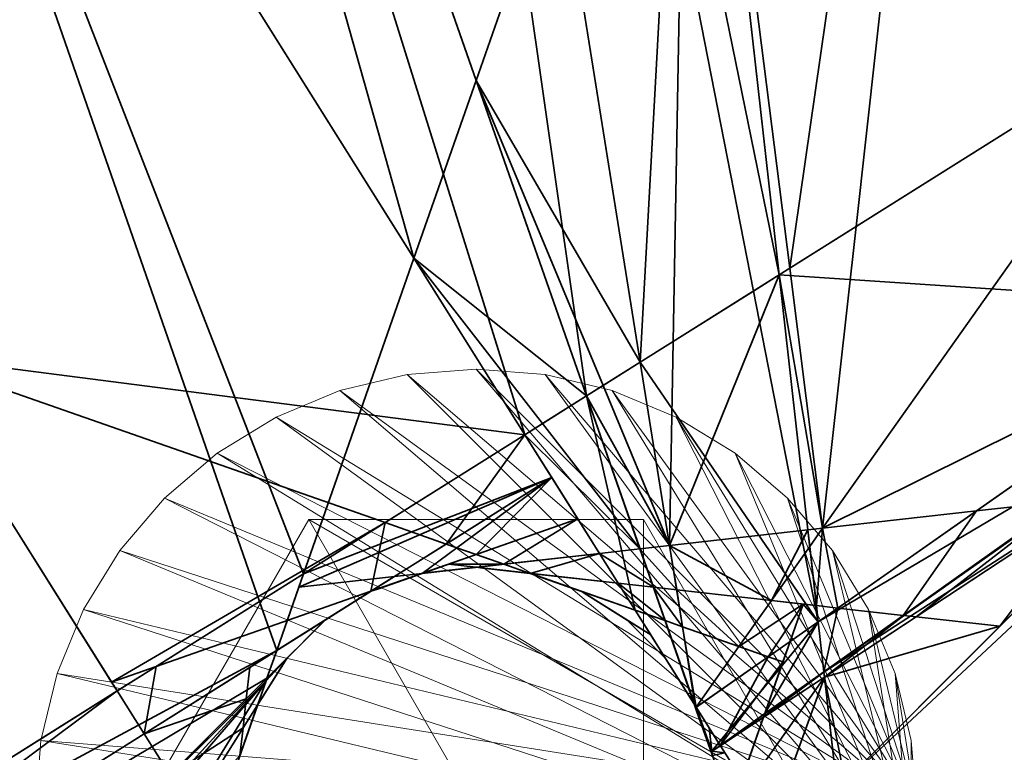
# Model space of a CAD drawing. Header units: millimetres. Extents: x -142 to 149, y -149 to 106.
# Tile 5 of 28: x -106 to -84, y -60 to -43. Entities that reach past the tile are written whole.
import ezdxf

# ---------------------------------------------------------------- set-up
doc = ezdxf.new("R2010")
doc.units = ezdxf.units.MM
for name, color, linetype, lineweight, true_color in [('M-BASE', 7, 'Continuous', 35, 0xbdc8d0), ('M-DETAIL', 7, 'Continuous', 13, 0x6c8298), ('M-HARDWARE', 7, 'Continuous', 18, 0xd1b579)]:
    doc.layers.add(name, color=color, linetype=linetype, lineweight=lineweight, true_color=true_color)

msp = doc.modelspace()

# ---------------------------------------------------------------- linework, layer by layer
at = {"layer": 'M-BASE'}
for points in [[(-89.121, -48.865, 12), (-101.5, 61, 12), (-105.08, 29.228, 12)], [(-79.485, -42.81, 12), (-101.362, 59.776, 12), (-89.121, -48.865, 12)], [(-105.08, 29.228, 12), (-109.148, -6.877, 12), (-93.494, -51.612, 12)], [(-93.494, -51.612, 12), (-92.273, -50.845, 12), (-105.08, 29.228, 12)], [(-105.08, 29.228, 12), (-89.705, -49.231, 12), (-89.121, -48.865, 12)], [(-89.705, -49.231, 12), (-105.08, 29.228, 12), (-92.273, -50.845, 12)], [(-97.41, -48.483), (-111.338, -26.317), (-109.148, -6.877)], [(-109.148, -6.877, 12), (-111.338, -26.317, 12), (-94.892, -52.491, 12)], [(-94.144, -39.148), (-96, -44.452), (-109.148, -6.877)], [(-109.148, -6.877), (-96, -44.452), (-97.41, -48.483)], [(-94.892, -52.491, 12), (-93.494, -51.612, 12), (-109.148, -6.877, 12)], [(-88.882, -48.714), (-91.173, -30.657), (-82.852, -6.877)], [(-82.852, -6.877), (-87.376, -47.768), (-88.882, -48.714)], [(-80.009, -43.139), (-87.376, -47.768), (-82.852, -6.877)], [(-100.915, -56.275), (-115.765, -65.606), (-111.338, -26.317)], [(-99.918, -55.649), (-100.915, -56.275), (-111.338, -26.317)], [(-111.338, -26.317), (-97.41, -48.483), (-99.918, -55.649)], [(-108.938, -50.683, 12), (-94.892, -52.491, 12), (-111.338, -26.317, 12)], [(-92.273, -50.845), (-94.144, -39.148), (-91.173, -30.657)], [(-91.173, -30.657), (-91.525, -50.375), (-92.273, -50.845)], [(-91.525, -50.375), (-91.173, -30.657), (-89.121, -48.865)], [(-88.882, -48.714), (-89.121, -48.865), (-91.173, -30.657)], [(-96, -44.452), (-94.144, -39.148), (-92.273, -50.845)], [(-78.039, -49.592, 12), (-79.485, -42.81, 12), (-89.121, -48.865, 12)], [(-87.376, -47.768), (-80.009, -43.139), (-88.134, -54.614)], [(-78.039, -49.592), (-88.134, -54.614), (-80.009, -43.139)], [(-115.765, -65.606, 12), (-104.147, -58.306, 12), (-113.301, -43.738, 12)], [(-97.41, -48.483), (-96, -44.452), (-93.494, -51.612)], [(-93.118, -51.376), (-93.494, -51.612), (-96, -44.452)], [(-92.273, -50.845), (-93.118, -51.376), (-96, -44.452)], [(-87.376, -47.768), (-88.134, -54.614), (-88.882, -48.714)], [(-99.918, -55.649), (-97.41, -48.483), (-94.892, -52.491)], [(-93.494, -51.612), (-94.491, -52.238), (-97.41, -48.483)], [(-94.491, -52.238), (-94.892, -52.491), (-97.41, -48.483)], [(-89.121, -48.865), (-88.882, -48.714), (-88.134, -54.614)], [(-91.608, -55.005), (-91.525, -50.375), (-89.121, -48.865)], [(-89.121, -48.865), (-88.469, -54.651), (-91.608, -55.005)], [(-89.705, -49.231, 12), (-88.234, -56.737, 12), (-89.121, -48.865, 12)], [(-88.134, -54.614), (-88.469, -54.651), (-89.121, -48.865)], [(-89.121, -48.865, 12), (-88.234, -56.737, 12), (-78.039, -49.592, 12)], [(-88.234, -56.737, 12), (-89.705, -49.231, 12), (-92.273, -50.845, 12)], [(-77.922, -50.637, 12), (-78.039, -49.592, 12), (-88.234, -56.737, 12)], [(-78.039, -49.592), (-84.644, -54.22), (-88.134, -54.614)], [(-82.651, -53.996), (-84.644, -54.22), (-78.039, -49.592)], [(-91.525, -50.375), (-91.608, -55.005), (-92.273, -50.845)], [(-98.068, -54.486, 12), (-108.938, -50.683, 12), (-104.274, -58.105, 12)], [(-108.938, -50.683, 12), (-98.068, -54.486, 12), (-94.892, -52.491, 12)], [(-88.234, -56.737, 12), (-88.107, -57.871, 12), (-77.922, -50.637, 12)], [(-77.917, -50.676, 12), (-77.922, -50.637, 12), (-88.107, -57.871, 12)], [(-88.107, -57.871, 12), (-88.106, -57.878, 12), (-77.917, -50.676, 12)], [(-77.852, -51.253, 12), (-77.917, -50.676, 12), (-88.106, -57.878, 12)], [(-92.273, -50.845, 12), (-93.494, -51.612, 12), (-91.019, -58.688, 12)], [(-93.118, -51.376), (-92.273, -50.845), (-91.608, -55.005)], [(-92.273, -50.845, 12), (-91.019, -58.688, 12), (-88.234, -56.737, 12)], [(-93.494, -51.612), (-93.118, -51.376), (-91.608, -55.005)], [(-88.106, -57.878, 12), (-88.093, -57.994, 12), (-77.852, -51.253, 12)], [(-83.911, -79, 12), (-77.852, -51.253, 12), (-88.093, -57.994, 12)], [(-77.852, -51.253), (-87.245, -65.514), (-87.806, -60.536)], [(-87.806, -60.536), (-79.817, -52.546), (-77.852, -51.253)], [(-77.852, -51.253), (-76.383, -64.29), (-87.245, -65.514)], [(-93.494, -51.612, 12), (-94.892, -52.491, 12), (-92.39, -56.473, 12)], [(-94.491, -52.238), (-93.494, -51.612), (-92.281, -55.081)], [(-91.608, -55.005), (-92.281, -55.081), (-93.494, -51.612)], [(-92.39, -56.473, 12), (-91.711, -56.711, 12), (-93.494, -51.612, 12)], [(-94.892, -52.491), (-94.491, -52.238), (-92.281, -55.081)], [(-99.918, -55.649), (-94.892, -52.491), (-94.28, -53.465)], [(-94.892, -52.491, 12), (-98.068, -54.486, 12), (-96.679, -54.972, 12)], [(-96.679, -54.972, 12), (-94.28, -53.465, 12), (-94.892, -52.491, 12)], [(-92.281, -55.081), (-93.199, -55.184), (-94.892, -52.491)], [(-94.28, -53.465), (-100.024, -55.953), (-99.918, -55.649)], [(-94.28, -53.465), (-97.852, -55.709), (-100.024, -55.953)], [(-97.224, -55.638), (-97.852, -55.709), (-94.28, -53.465)], [(-94.28, -53.465), (-93.691, -54.402), (-97.224, -55.638)], [(-94.28, -53.465, 12), (-96.679, -54.972, 12), (-96, -55.21, 12)], [(-96, -55.21, 12), (-93.691, -54.402, 12), (-94.28, -53.465, 12)], [(-81.889, -53.91), (-81.091, -53.82), (-84.11, -56.84)], [(-86.289, -56.594), (-86.307, -56.592), (-82.651, -53.996)], [(-84.644, -54.22), (-82.651, -53.996), (-86.307, -56.592)], [(-82.651, -53.996), (-82.607, -53.991), (-86.289, -56.594)], [(-86.013, -56.625), (-86.289, -56.594), (-82.607, -53.991)], [(-84.11, -56.84), (-86.013, -56.625), (-81.889, -53.91)], [(-82.607, -53.991), (-81.889, -53.91), (-86.013, -56.625)], [(-88.134, -54.614), (-84.644, -54.22), (-87.789, -56.425)], [(-86.307, -56.592), (-87.789, -56.425), (-84.644, -54.22)], [(-104.274, -58.105, 12), (-103.265, -57.752, 12), (-98.068, -54.486, 12)], [(-98.068, -54.486, 12), (-103.265, -57.752, 12), (-98.386, -56.045, 12)], [(-98.386, -56.045, 12), (-96.679, -54.972, 12), (-98.068, -54.486, 12)], [(-97.224, -55.638), (-93.691, -54.402), (-93.199, -55.184)], [(-93.691, -54.402, 12), (-96, -55.21, 12), (-95.372, -55.429, 12)], [(-95.372, -55.429, 12), (-93.199, -55.184, 12), (-93.691, -54.402, 12)], [(-89.296, -56.255), (-91.608, -55.005), (-88.469, -54.651)], [(-88.469, -54.651), (-88.427, -55.028), (-89.296, -56.255)], [(-88.469, -54.651), (-88.134, -54.614), (-88.427, -55.028)], [(-88.276, -56.37), (-88.427, -55.028), (-88.134, -54.614)], [(-88.134, -54.614), (-87.789, -56.425), (-88.276, -56.37)], [(-96.679, -54.972, 12), (-98.386, -56.045, 12), (-96, -55.21, 12)], [(-96, -55.5), (-93.199, -55.184), (-92.773, -55.864)], [(-93.199, -55.184, 12), (-95.372, -55.429, 12), (-94.776, -55.638, 12)], [(-94.776, -55.638, 12), (-92.773, -55.864, 12), (-93.199, -55.184, 12)], [(-93.199, -55.184), (-92.281, -55.081), (-91.976, -55.953)], [(-91.976, -55.953), (-92.773, -55.864), (-93.199, -55.184)], [(-92.281, -55.081), (-91.608, -55.005), (-91.446, -56.013)], [(-91.446, -56.013), (-91.976, -55.953), (-92.281, -55.081)], [(-89.296, -56.255), (-91.446, -56.013), (-91.608, -55.005)], [(-88.276, -56.37), (-89.296, -56.255), (-88.427, -55.028)], [(-95.372, -55.429, 12), (-96, -55.21, 12), (-96.628, -55.429, 12)], [(-100.915, -56.275), (-99.918, -55.649), (-100.527, -57.39)], [(-98.386, -56.045), (-97.852, -55.709), (-97.224, -55.638)], [(-97.224, -55.638, 12), (-97.369, -55.689, 12), (-98.241, -55.994)], [(-98.241, -55.994), (-97.224, -55.638), (-97.224, -55.638, 12)], [(-96.628, -55.429, 12), (-97.224, -55.638, 12), (-96, -55.5, 12)], [(-97.224, -55.638), (-97.071, -55.621), (-96.153, -55.517, 12)], [(-96.153, -55.517, 12), (-97.224, -55.638, 12), (-97.224, -55.638)], [(-96, -55.5, 12), (-96.153, -55.517, 12), (-97.071, -55.621)], [(-97.071, -55.621), (-96, -55.5), (-96, -55.5, 12)], [(-96.628, -55.429, 12), (-96, -55.5, 12), (-95.372, -55.429, 12)], [(-95.372, -55.429, 12), (-96, -55.5, 12), (-94.776, -55.638, 12)], [(-96, -55.5), (-95.847, -55.517), (-94.929, -55.621, 12)], [(-94.929, -55.621, 12), (-96, -55.5, 12), (-96, -55.5)], [(-94.776, -55.638, 12), (-94.929, -55.621, 12), (-95.847, -55.517)], [(-95.847, -55.517), (-94.776, -55.638), (-94.776, -55.638, 12)], [(-94.776, -55.638), (-92.773, -55.864), (-92.39, -56.473)], [(-94.776, -55.638), (-94.631, -55.689), (-93.759, -55.994, 12)], [(-93.759, -55.994, 12), (-94.776, -55.638, 12), (-94.776, -55.638)], [(-92.39, -56.473, 12), (-92.773, -55.864, 12), (-94.776, -55.638, 12)], [(-97.852, -55.709), (-100.527, -57.39), (-100.024, -55.953)], [(-98.386, -56.045), (-98.241, -55.994), (-97.369, -55.689, 12)], [(-97.369, -55.689, 12), (-98.386, -56.045, 12), (-98.386, -56.045)], [(-93.614, -56.045, 12), (-93.759, -55.994, 12), (-94.631, -55.689)], [(-94.631, -55.689), (-93.614, -56.045), (-93.614, -56.045, 12)], [(-92.773, -55.864), (-91.976, -55.953), (-91.711, -56.711)], [(-91.711, -56.711), (-92.39, -56.473), (-92.773, -55.864)], [(-103.535, -59.28, 12), (-98.386, -56.045, 12), (-103.265, -57.752, 12)], [(-98.386, -56.045, 12), (-98.517, -56.127, 12), (-99.299, -56.618)], [(-99.299, -56.618), (-98.386, -56.045), (-98.386, -56.045, 12)], [(-93.614, -56.045), (-92.39, -56.473), (-92.036, -57.036)], [(-93.614, -56.045), (-93.483, -56.127), (-92.701, -56.618, 12)], [(-92.701, -56.618, 12), (-93.614, -56.045, 12), (-93.614, -56.045)], [(-92.036, -57.036, 12), (-92.39, -56.473, 12), (-93.614, -56.045, 12)], [(-91.313, -56.85), (-91.711, -56.711), (-91.976, -55.953)], [(-91.976, -55.953), (-91.446, -56.013), (-91.313, -56.85)], [(-90.034, -57.297), (-91.313, -56.85), (-91.446, -56.013)], [(-91.446, -56.013), (-89.296, -56.255), (-90.034, -57.297)], [(-115.765, -65.606), (-100.915, -56.275), (-100.527, -57.39)], [(-99.429, -56.7), (-99.299, -56.618), (-98.517, -56.127, 12)], [(-98.517, -56.127, 12), (-99.429, -56.7, 12), (-99.429, -56.7)], [(-92.571, -56.7, 12), (-92.701, -56.618, 12), (-93.483, -56.127)], [(-93.483, -56.127), (-92.571, -56.7), (-92.571, -56.7, 12)], [(-90.034, -57.297), (-89.296, -56.255), (-88.578, -56.336)], [(-91.711, -56.711), (-91.045, -58.614), (-92.39, -56.473)], [(-92.39, -56.473, 12), (-91.045, -58.614, 12), (-91.711, -56.711, 12)], [(-88.578, -56.336), (-89.367, -57.531), (-90.034, -57.297)], [(-88.578, -56.336), (-88.875, -57.186), (-89.367, -57.531)], [(-88.234, -56.737), (-88.875, -57.186), (-88.578, -56.336)], [(-88.578, -56.336), (-88.276, -56.37), (-88.234, -56.737)], [(-88.276, -56.37), (-87.789, -56.425), (-88.234, -56.737)], [(-88.107, -57.871), (-88.234, -56.737), (-87.789, -56.425)], [(-87.789, -56.425), (-86.307, -56.592), (-88.107, -57.871)], [(-101.217, -58.488, 12), (-99.429, -56.7, 12), (-101.136, -57.773, 12)], [(-100.527, -57.39), (-99.429, -56.7), (-100.747, -58.017)], [(-99.429, -56.7, 12), (-99.538, -56.809, 12), (-100.191, -57.462)], [(-100.191, -57.462), (-99.429, -56.7), (-99.429, -56.7, 12)], [(-92.571, -56.7), (-92.036, -57.036), (-91.7, -57.571)], [(-92.571, -56.7), (-92.462, -56.809), (-91.809, -57.462, 12)], [(-91.809, -57.462, 12), (-92.571, -56.7, 12), (-92.571, -56.7)], [(-91.7, -57.571, 12), (-92.036, -57.036, 12), (-92.571, -56.7, 12)], [(-91.026, -58.644), (-91.045, -58.614), (-91.711, -56.711)], [(-91.711, -56.711), (-91.313, -56.85), (-91.026, -58.644)], [(-88.234, -56.737, 12), (-91.019, -58.688, 12), (-90.668, -59.69, 12)], [(-90.668, -59.69, 12), (-88.107, -57.871, 12), (-88.234, -56.737, 12)], [(-89.448, -58.823), (-88.875, -57.186), (-88.234, -56.737)], [(-88.234, -56.737), (-88.107, -57.871), (-89.448, -58.823)], [(-88.106, -57.878), (-88.107, -57.871), (-86.307, -56.592)], [(-86.307, -56.592), (-86.289, -56.594), (-88.106, -57.878)], [(-88.093, -57.994), (-88.106, -57.878), (-86.289, -56.594)], [(-86.289, -56.594), (-86.013, -56.625), (-88.093, -57.994)], [(-88.093, -57.994), (-86.013, -56.625), (-84.11, -56.84)], [(-100.3, -57.571), (-100.191, -57.462), (-99.538, -56.809, 12)], [(-99.538, -56.809, 12), (-100.3, -57.571, 12), (-100.3, -57.571)], [(-91.7, -57.571, 12), (-91.809, -57.462, 12), (-92.462, -56.809)], [(-92.462, -56.809), (-91.7, -57.571), (-91.7, -57.571, 12)], [(-91.008, -58.673), (-91.026, -58.644), (-91.313, -56.85)], [(-91.313, -56.85), (-90.034, -57.297), (-91.008, -58.673)], [(-84.11, -56.84), (-87.806, -60.536), (-88.093, -57.994)], [(-89.367, -57.531), (-88.875, -57.186), (-89.036, -57.646)], [(-100.527, -57.39), (-115.93, -67.068), (-115.765, -65.606)], [(-115.93, -67.068), (-100.527, -57.39), (-100.747, -58.017)], [(-91.004, -58.678), (-91.008, -58.673), (-90.034, -57.297)], [(-90.034, -57.297), (-89.367, -57.531), (-91.004, -58.678)], [(-101.291, -59.148, 12), (-100.3, -57.571, 12), (-101.217, -58.488, 12)], [(-100.3, -57.571), (-100.955, -58.614), (-100.769, -58.081)], [(-100.3, -57.571, 12), (-100.382, -57.701, 12), (-100.873, -58.483)], [(-100.873, -58.483), (-100.3, -57.571), (-100.3, -57.571, 12)], [(-100.747, -58.017), (-100.3, -57.571), (-100.769, -58.081)], [(-91.7, -57.571), (-91.618, -57.701), (-91.127, -58.483, 12)], [(-91.127, -58.483, 12), (-91.7, -57.571, 12), (-91.7, -57.571)], [(-90.461, -59.543), (-91.004, -58.678), (-89.367, -57.531)], [(-90.461, -59.543), (-89.367, -57.531), (-89.036, -57.646)], [(-89.036, -57.646), (-89.448, -58.823), (-90.461, -59.543)], [(-104.147, -58.306, 12), (-103.265, -57.752, 12), (-104.274, -58.105, 12)], [(-103.265, -57.752, 12), (-104.147, -58.306, 12), (-103.535, -59.28, 12)], [(-101.217, -58.488, 12), (-101.136, -57.773, 12), (-103.535, -59.28, 12)], [(-100.955, -58.614), (-100.873, -58.483), (-100.382, -57.701, 12)], [(-100.382, -57.701, 12), (-100.955, -58.614, 12), (-100.955, -58.614)], [(-91.045, -58.614, 12), (-91.127, -58.483, 12), (-91.618, -57.701)], [(-91.618, -57.701), (-91.045, -58.614), (-91.045, -58.614, 12)], [(-88.107, -57.871, 12), (-90.668, -59.69, 12), (-88.106, -57.878, 12)], [(-88.106, -57.878, 12), (-90.668, -59.69, 12), (-88.093, -57.994, 12)], [(-88.106, -57.878), (-88.093, -57.994), (-89.477, -58.906)], [(-89.477, -58.906), (-89.45, -58.829), (-88.106, -57.878)], [(-88.107, -57.871), (-88.106, -57.878), (-89.45, -58.829)], [(-89.45, -58.829), (-89.448, -58.823), (-88.107, -57.871)], [(-100.769, -58.081), (-108.858, -71.191), (-117.041, -76.926)], [(-117.041, -76.926), (-116.893, -75.621), (-100.769, -58.081)], [(-100.769, -58.081), (-116.893, -75.621), (-116.709, -73.979)], [(-100.747, -58.017), (-116.709, -73.979), (-115.93, -67.068)], [(-116.709, -73.979), (-100.747, -58.017), (-100.769, -58.081)], [(-100.769, -58.081), (-100.955, -58.614), (-108.858, -71.191)], [(-88.093, -57.994, 12), (-90.668, -59.69, 12), (-86.588, -71.351, 12)], [(-88.093, -57.994), (-89.707, -62.436), (-90.21, -61)], [(-90.21, -61), (-89.477, -58.906), (-88.093, -57.994)], [(-88.093, -57.994), (-87.806, -60.536), (-89.707, -62.436)], [(-88.093, -57.994, 12), (-86.588, -71.351, 12), (-83.911, -79, 12)], [(-104.147, -58.306, 12), (-115.765, -65.606, 12), (-115.93, -67.068, 12)], [(-115.93, -67.068, 12), (-103.535, -59.28, 12), (-104.147, -58.306, 12)], [(-103.535, -59.28, 12), (-102.947, -60.217, 12), (-101.217, -58.488, 12)], [(-101.291, -59.148, 12), (-101.217, -58.488, 12), (-102.947, -60.217, 12)], [(-100.955, -58.614), (-104.219, -67.94), (-108.858, -71.191)], [(-100.955, -58.614, 12), (-101.291, -59.148, 12), (-101.362, -59.776, 12)], [(-101.362, -59.776), (-101.311, -59.631), (-101.006, -58.759, 12)], [(-101.006, -58.759, 12), (-101.362, -59.776, 12), (-101.362, -59.776)], [(-100.955, -58.614, 12), (-101.006, -58.759, 12), (-101.311, -59.631)], [(-101.311, -59.631), (-100.955, -58.614), (-100.955, -58.614, 12)], [(-91.019, -58.688), (-91.045, -58.614), (-91.026, -58.644)], [(-91.045, -58.614), (-90.994, -58.759), (-90.689, -59.631, 12)], [(-90.689, -59.631, 12), (-91.045, -58.614, 12), (-91.045, -58.614)], [(-91.019, -58.688), (-91.026, -58.644), (-91.008, -58.673)], [(-91.004, -58.678), (-91.019, -58.688), (-91.008, -58.673)], [(-90.649, -59.676), (-91.019, -58.688), (-91.004, -58.678)], [(-90.649, -59.676), (-90.668, -59.69), (-91.019, -58.688)], [(-91.004, -58.678), (-90.709, -59.148), (-90.649, -59.676)], [(-90.638, -59.776, 12), (-90.689, -59.631, 12), (-90.994, -58.759)], [(-90.994, -58.759), (-90.638, -59.776), (-90.638, -59.776, 12)], [(-89.448, -58.823), (-89.45, -58.829), (-90.461, -59.543)], [(-90.461, -59.543), (-90.461, -59.543), (-89.448, -58.823)], [(-90.456, -59.55), (-90.461, -59.543), (-89.45, -58.829)], [(-89.45, -58.829), (-89.477, -58.906), (-90.456, -59.55)], [(-90.456, -59.55), (-89.477, -58.906), (-89.972, -60.321)], [(-102.947, -60.217, 12), (-102.455, -61, 12), (-101.291, -59.148, 12)], [(-101.362, -59.776, 12), (-101.291, -59.148, 12), (-102.455, -61, 12)], [(-90.709, -59.148), (-90.461, -59.543), (-90.649, -59.676)], [(-102.947, -60.217, 12), (-103.535, -59.28, 12), (-115.93, -67.068, 12)], [(-90.461, -59.543), (-90.461, -59.543), (-90.649, -59.676)], [(-90.649, -59.676), (-90.649, -59.676), (-90.461, -59.543)], [(-90.461, -59.543), (-90.456, -59.55), (-90.649, -59.677)], [(-90.649, -59.677), (-90.649, -59.676), (-90.461, -59.543)], [(-90.649, -59.677), (-90.456, -59.55), (-90.355, -59.712)], [(-90.649, -59.676), (-90.668, -59.69), (-90.649, -59.676)], [(-90.649, -59.677), (-90.668, -59.69), (-90.649, -59.676)], [(-90.638, -59.776), (-90.668, -59.69), (-90.649, -59.677)], [(-90.355, -59.712), (-90.638, -59.776), (-90.649, -59.677)]]:
    msp.add_3dface(points, dxfattribs=at)
at = {"layer": 'M-DETAIL'}
for points in [[(-86, -61, 12), (-99.09, -51.489, 12), (-97.564, -51.123, 12)], [(-86.123, -62.564, 14), (-97.564, -51.123, 14), (-99.09, -51.489, 14)], [(-97.564, -51.123, 14), (-97.564, -51.123, 12), (-99.09, -51.489, 12)], [(-99.09, -51.489, 12), (-99.09, -51.489, 14), (-97.564, -51.123, 14)], [(-86, -61, 12), (-97.564, -51.123, 12), (-96, -51, 12)], [(-86.123, -62.564, 14), (-96, -51, 14), (-97.564, -51.123, 14)], [(-96, -51, 14), (-96, -51, 12), (-97.564, -51.123, 12)], [(-97.564, -51.123, 12), (-97.564, -51.123, 14), (-96, -51, 14)], [(-86, -61, 12), (-96, -51, 12), (-94.436, -51.123, 12)], [(-86.123, -62.564, 14), (-94.436, -51.123, 14), (-96, -51, 14)], [(-94.436, -51.123, 14), (-94.436, -51.123, 12), (-96, -51, 12)], [(-96, -51, 12), (-96, -51, 14), (-94.436, -51.123, 14)], [(-86, -61, 12), (-94.436, -51.123, 12), (-92.91, -51.489, 12)], [(-86.123, -62.564, 14), (-92.91, -51.489, 14), (-94.436, -51.123, 14)], [(-92.91, -51.489, 14), (-92.91, -51.489, 12), (-94.436, -51.123, 12)], [(-94.436, -51.123, 12), (-94.436, -51.123, 14), (-92.91, -51.489, 14)], [(-86, -61, 12), (-100.54, -52.09, 12), (-99.09, -51.489, 12)], [(-86.123, -62.564, 14), (-99.09, -51.489, 14), (-100.54, -52.09, 14)], [(-99.09, -51.489, 14), (-99.09, -51.489, 12), (-100.54, -52.09, 12)], [(-100.54, -52.09, 12), (-100.54, -52.09, 14), (-99.09, -51.489, 14)], [(-86, -61, 12), (-92.91, -51.489, 12), (-91.46, -52.09, 12)], [(-86.123, -62.564, 14), (-91.46, -52.09, 14), (-92.91, -51.489, 14)], [(-91.46, -52.09, 14), (-91.46, -52.09, 12), (-92.91, -51.489, 12)], [(-92.91, -51.489, 12), (-92.91, -51.489, 14), (-91.46, -52.09, 14)], [(-86, -61, 12), (-101.878, -52.91, 12), (-100.54, -52.09, 12)], [(-86.123, -62.564, 14), (-100.54, -52.09, 14), (-101.878, -52.91, 14)], [(-100.54, -52.09, 14), (-100.54, -52.09, 12), (-101.878, -52.91, 12)], [(-101.878, -52.91, 12), (-101.878, -52.91, 14), (-100.54, -52.09, 14)], [(-86, -61, 12), (-91.46, -52.09, 12), (-90.122, -52.91, 12)], [(-86.123, -62.564, 14), (-90.122, -52.91, 14), (-91.46, -52.09, 14)], [(-90.122, -52.91, 14), (-90.122, -52.91, 12), (-91.46, -52.09, 12)], [(-91.46, -52.09, 12), (-91.46, -52.09, 14), (-90.122, -52.91, 14)], [(-86, -61, 12), (-103.071, -53.929, 12), (-101.878, -52.91, 12)], [(-86.123, -62.564, 14), (-101.878, -52.91, 14), (-103.071, -53.929, 14)], [(-101.878, -52.91, 14), (-101.878, -52.91, 12), (-103.071, -53.929, 12)], [(-103.071, -53.929, 12), (-103.071, -53.929, 14), (-101.878, -52.91, 14)], [(-86, -61, 12), (-90.122, -52.91, 12), (-88.929, -53.929, 12)], [(-86.123, -62.564, 14), (-88.929, -53.929, 14), (-90.122, -52.91, 14)], [(-88.929, -53.929, 14), (-88.929, -53.929, 12), (-90.122, -52.91, 12)], [(-90.122, -52.91, 12), (-90.122, -52.91, 14), (-88.929, -53.929, 14)], [(-86, -61, 12), (-104.09, -55.122, 12), (-103.071, -53.929, 12)], [(-86.123, -62.564, 14), (-103.071, -53.929, 14), (-104.09, -55.122, 14)], [(-103.071, -53.929, 14), (-103.071, -53.929, 12), (-104.09, -55.122, 12)], [(-104.09, -55.122, 12), (-104.09, -55.122, 14), (-103.071, -53.929, 14)], [(-86, -61, 12), (-88.929, -53.929, 12), (-87.91, -55.122, 12)], [(-86.123, -62.564, 14), (-87.91, -55.122, 14), (-88.929, -53.929, 14)], [(-87.91, -55.122, 14), (-87.91, -55.122, 12), (-88.929, -53.929, 12)], [(-88.929, -53.929, 12), (-88.929, -53.929, 14), (-87.91, -55.122, 14)], [(-86, -61, 12), (-104.91, -56.46, 12), (-104.09, -55.122, 12)], [(-86.123, -62.564, 14), (-104.09, -55.122, 14), (-104.91, -56.46, 14)], [(-104.09, -55.122, 14), (-104.09, -55.122, 12), (-104.91, -56.46, 12)], [(-104.91, -56.46, 12), (-104.91, -56.46, 14), (-104.09, -55.122, 14)], [(-86, -61, 12), (-87.91, -55.122, 12), (-87.09, -56.46, 12)], [(-86.123, -62.564, 14), (-87.09, -56.46, 14), (-87.91, -55.122, 14)], [(-87.09, -56.46, 14), (-87.09, -56.46, 12), (-87.91, -55.122, 12)], [(-87.91, -55.122, 12), (-87.91, -55.122, 14), (-87.09, -56.46, 14)], [(-86, -61, 12), (-105.511, -57.91, 12), (-104.91, -56.46, 12)], [(-86.123, -62.564, 14), (-104.91, -56.46, 14), (-105.511, -57.91, 14)], [(-104.91, -56.46, 14), (-104.91, -56.46, 12), (-105.511, -57.91, 12)], [(-105.511, -57.91, 12), (-105.511, -57.91, 14), (-104.91, -56.46, 14)], [(-86, -61, 12), (-87.09, -56.46, 12), (-86.489, -57.91, 12)], [(-86.123, -62.564, 14), (-86.489, -57.91, 14), (-87.09, -56.46, 14)], [(-86.489, -57.91, 14), (-86.489, -57.91, 12), (-87.09, -56.46, 12)], [(-87.09, -56.46, 12), (-87.09, -56.46, 14), (-86.489, -57.91, 14)], [(-86, -61, 12), (-105.877, -59.436, 12), (-105.511, -57.91, 12)], [(-86.123, -62.564, 14), (-105.511, -57.91, 14), (-105.877, -59.436, 14)], [(-105.511, -57.91, 14), (-105.511, -57.91, 12), (-105.877, -59.436, 12)], [(-105.877, -59.436, 12), (-105.877, -59.436, 14), (-105.511, -57.91, 14)], [(-86.489, -57.91, 12), (-86.123, -59.436, 12), (-86, -61, 12)], [(-86.123, -62.564, 14), (-86.123, -59.436, 14), (-86.489, -57.91, 14)], [(-86.123, -59.436, 14), (-86.123, -59.436, 12), (-86.489, -57.91, 12)], [(-86.489, -57.91, 12), (-86.489, -57.91, 14), (-86.123, -59.436, 14)], [(-86, -61, 12), (-106, -61, 12), (-105.877, -59.436, 12)], [(-86.123, -62.564, 14), (-105.877, -59.436, 14), (-106, -61, 14)], [(-105.877, -59.436, 14), (-105.877, -59.436, 12), (-106, -61, 12)], [(-106, -61, 12), (-106, -61, 14), (-105.877, -59.436, 14)], [(-86.123, -62.564, 14), (-86, -61, 14), (-86.123, -59.436, 14)], [(-86, -61, 14), (-86, -61, 12), (-86.123, -59.436, 12)], [(-86.123, -59.436, 12), (-86.123, -59.436, 14), (-86, -61, 14)]]:
    msp.add_3dface(points, dxfattribs=at)
at = {"layer": 'M-HARDWARE'}
for points in [[(-88.4, -61, 14), (-103.6, -61, 14), (-99.8, -54.418, 14)], [(-92.2, -67.582, 20.5), (-99.8, -54.418, 20.5), (-103.6, -61, 20.5)], [(-99.8, -54.418, 20.5), (-99.8, -54.418, 14), (-103.6, -61, 14)], [(-103.6, -61, 14), (-103.6, -61, 20.5), (-99.8, -54.418, 20.5)], [(-99.8, -54.418, 14), (-92.2, -54.418, 14), (-88.4, -61, 14)], [(-92.2, -67.582, 20.5), (-92.2, -54.418, 20.5), (-99.8, -54.418, 20.5)], [(-92.2, -54.418, 20.5), (-92.2, -54.418, 14), (-99.8, -54.418, 14)], [(-99.8, -54.418, 14), (-99.8, -54.418, 20.5), (-92.2, -54.418, 20.5)], [(-92.2, -67.582, 20.5), (-88.4, -61, 20.5), (-92.2, -54.418, 20.5)], [(-88.4, -61, 20.5), (-88.4, -61, 14), (-92.2, -54.418, 14)], [(-92.2, -54.418, 14), (-92.2, -54.418, 20.5), (-88.4, -61, 20.5)]]:
    msp.add_3dface(points, dxfattribs=at)

doc.saveas('drawing.dxf')
